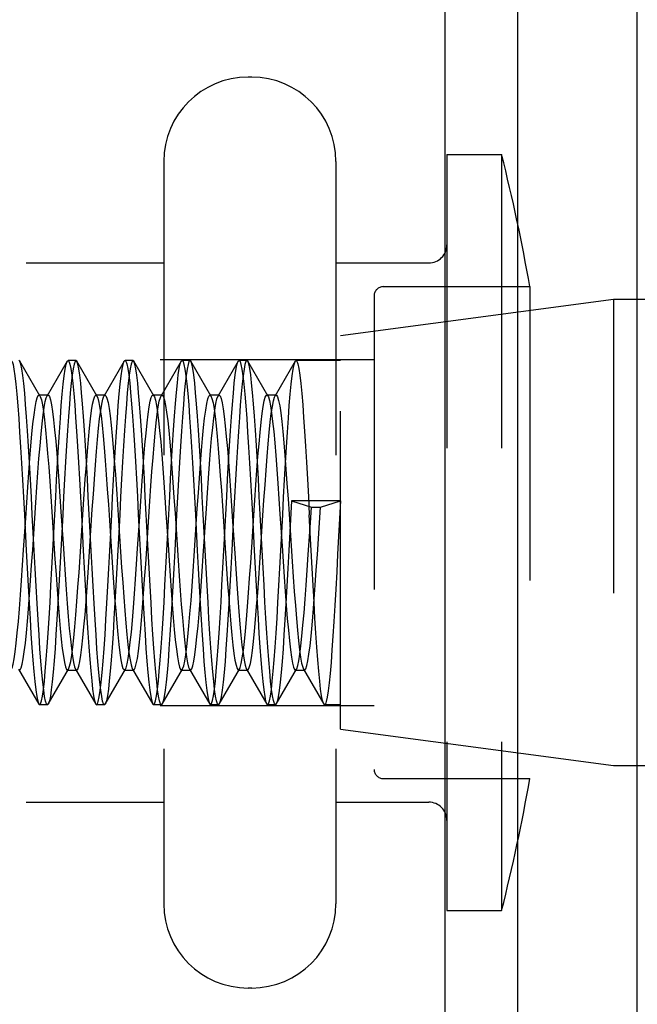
# Model space of a CAD drawing. Header units: inches. Extents: x 0 to 29.3, y 0 to 19.
# Tile 5 of 67: x 4.431 to 4.771, y 2.834 to 3.375. Entities that reach past the tile are written whole.
import ezdxf

# ---------------------------------------------------------------- set-up
doc = ezdxf.new("R2010")
doc.units = ezdxf.units.IN
doc.header["$LTSCALE"] = 1.612069
doc.header["$MEASUREMENT"] = 0
doc.linetypes.add('HIDDEN', pattern=[0.2, 0.1, -0.1])
doc.layers.get('0').update_dxf_attribs({"linetype": 'CONTINUOUS'})
doc.layers.add('02___PRT_ALL_AXES', color=7, linetype='CONTINUOUS')
doc.layers.add('DEFAULT_2', color=8, linetype='HIDDEN')

msp = doc.modelspace()

# ---------------------------------------------------------------- linework, layer by layer
at = {"color": 7, "linetype": 'Continuous'}
for p, q in [((4.70506, 1.5561), (4.70506, 8.13037)), ((4.77064, 1.57022), (4.77064, 8.11625)), ((4.66512, 2.18595), (4.66512, 7.50052))]:
    msp.add_line(p, q, dxfattribs=at)
at = {"layer": '02___PRT_ALL_AXES', "color": 8, "linetype": 'HIDDEN'}
for p, q in [((4.75762, 3.22123), (4.60762, 3.20123)), ((5.13562, 3.22123), (4.75762, 3.22123)), ((4.75762, 3.22123), (4.75762, 2.96523)), ((4.60762, 2.98524), (4.60762, 3.20123)), ((4.46238, 3.18773), (4.45802, 3.18773)), ((4.49368, 3.18773), (4.48932, 3.18773)), ((4.52498, 3.18773), (4.52062, 3.18773)), ((4.55628, 3.18773), (4.55192, 3.18773)), ((4.60762, 3.18773), (4.58322, 3.18773)), ((4.44673, 2.99873), (4.44237, 2.99873)), ((4.47803, 2.99873), (4.47367, 2.99873)), ((4.50933, 2.99873), (4.50497, 2.99873)), ((4.54063, 2.99873), (4.53627, 2.99873)), ((4.57193, 2.99873), (4.56757, 2.99873)), ((4.60762, 2.99873), (4.59887, 2.99873)), ((4.75762, 2.96523), (4.60762, 2.98523)), ((5.13562, 2.96523), (4.75762, 2.96523))]:
    msp.add_line(p, q, dxfattribs=at)
at = {"layer": 'DEFAULT_2', "color": 8, "linetype": 'HIDDEN'}
for p, q in [((4.55887, 3.34323), (4.55687, 3.34323)), ((4.51062, 3.29698), (4.51062, 2.88948)), ((4.60512, 3.29698), (4.60512, 2.88948)), ((4.66612, 3.30073), (4.69612, 3.30073)), ((4.66612, 3.30073), (4.66612, 2.88573)), ((4.69612, 3.30073), (4.69612, 2.88573)), ((4.11262, 3.24123), (4.51062, 3.24123)), ((4.60512, 3.24123), (4.65612, 3.24123)), ((4.63112, 3.22823), (4.71163, 3.22823)), ((4.71163, 3.22823), (4.71163, 2.95823)), ((4.62612, 3.22323), (4.62612, 2.96323)), ((4.18612, 3.18823), (4.62612, 3.18823)), ((4.43154, 3.18734), (4.43108, 3.18773)), ((4.44262, 3.16825), (4.43154, 3.18734)), ((4.45757, 3.18734), (4.44649, 3.16825)), ((4.45757, 3.18734), (4.45802, 3.18773)), ((4.46284, 3.18734), (4.46238, 3.18773)), ((4.47392, 3.16825), (4.46284, 3.18734)), ((4.48887, 3.18734), (4.47779, 3.16825)), ((4.49414, 3.18734), (4.49368, 3.18773)), ((4.50522, 3.16825), (4.49414, 3.18734)), ((4.52017, 3.18734), (4.50909, 3.16825)), ((4.52017, 3.18734), (4.52062, 3.18773)), ((4.52544, 3.18734), (4.52498, 3.18773)), ((4.53652, 3.16825), (4.52544, 3.18734)), ((4.55147, 3.18734), (4.54039, 3.16825)), ((4.55147, 3.18734), (4.55192, 3.18773)), ((4.55674, 3.18734), (4.55628, 3.18773)), ((4.56782, 3.16825), (4.55674, 3.18734)), ((4.58277, 3.18734), (4.57169, 3.16825)), ((4.58277, 3.18734), (4.58322, 3.18773)), ((4.60762, 2.99874), (4.60762, 3.18773)), ((4.44705, 3.16873), (4.44205, 3.16873)), ((4.47835, 3.16873), (4.47335, 3.16873)), ((4.50965, 3.16873), (4.50465, 3.16873)), ((4.54095, 3.16873), (4.53595, 3.16873)), ((4.53595, 3.16873), (4.53652, 3.16825)), ((4.54039, 3.16825), (4.54095, 3.16873)), ((4.57225, 3.16873), (4.56725, 3.16873)), ((4.58068, 3.11068), (4.57924, 3.08336)), ((4.60762, 3.11068), (4.58068, 3.11068)), ((4.58068, 3.11068), (4.59165, 3.10717)), ((4.59665, 3.10717), (4.60762, 3.11068)), ((4.60762, 3.11068), (4.60607, 3.08137)), ((4.59108, 3.09854), (4.59165, 3.10717)), ((4.59165, 3.10717), (4.59665, 3.10717)), ((4.59608, 3.09854), (4.59665, 3.10717)), ((4.43084, 3.01822), (4.44192, 2.99913)), ((4.44719, 2.99913), (4.45827, 3.01822)), ((4.4577, 3.01773), (4.45827, 3.01822)), ((4.4577, 3.01773), (4.4627, 3.01773)), ((4.46214, 3.01822), (4.4627, 3.01773)), ((4.46214, 3.01822), (4.47322, 2.99913)), ((4.47849, 2.99913), (4.48957, 3.01822)), ((4.489, 3.01773), (4.494, 3.01773)), ((4.49344, 3.01822), (4.50452, 2.99913)), ((4.50979, 2.99913), (4.52087, 3.01822)), ((4.5203, 3.01773), (4.5253, 3.01773)), ((4.52474, 3.01822), (4.53582, 2.99913)), ((4.54109, 2.99913), (4.55217, 3.01822)), ((4.5516, 3.01773), (4.5566, 3.01773)), ((4.55604, 3.01822), (4.56712, 2.99913)), ((4.57239, 2.99913), (4.58347, 3.01822)), ((4.5829, 3.01773), (4.5879, 3.01773)), ((4.58734, 3.01822), (4.59842, 2.99913)), ((4.18612, 2.99823), (4.62612, 2.99823)), ((4.44192, 2.99913), (4.44237, 2.99873)), ((4.44719, 2.99913), (4.44673, 2.99873)), ((4.47849, 2.99913), (4.47803, 2.99873)), ((4.50452, 2.99913), (4.50497, 2.99873)), ((4.50979, 2.99913), (4.50933, 2.99873)), ((4.53582, 2.99913), (4.53627, 2.99873)), ((4.54109, 2.99913), (4.54063, 2.99873)), ((4.56712, 2.99913), (4.56757, 2.99873)), ((4.57239, 2.99913), (4.57193, 2.99873)), ((4.63112, 2.95823), (4.71163, 2.95823)), ((4.11262, 2.94523), (4.51062, 2.94523)), ((4.60512, 2.94523), (4.65612, 2.94523)), ((4.66612, 2.88573), (4.69612, 2.88573)), ((4.55887, 2.84323), (4.55687, 2.84323))]:
    msp.add_line(p, q, dxfattribs=at)
for points in [[(4.42672, 3.18773), (4.42678, 3.18773), (4.42729, 3.18712), (4.42781, 3.1855), (4.42833, 3.18288), (4.42885, 3.17924), (4.42937, 3.17464), (4.4299, 3.16917), (4.43042, 3.16288), (4.43093, 3.1559), (4.43145, 3.14827), (4.43196, 3.14004), (4.43248, 3.13131), (4.433, 3.12216), (4.43351, 3.11269), (4.43403, 3.10301), (4.43507, 3.08341)], [(4.43943, 3.08337), (4.43839, 3.103), (4.43787, 3.11275), (4.43734, 3.1224), (4.43681, 3.13177), (4.43629, 3.1407), (4.43576, 3.14906), (4.43524, 3.15669), (4.43472, 3.16359), (4.43421, 3.16974), (4.43369, 3.17507), (4.43318, 3.17951), (4.43266, 3.18304), (4.43214, 3.18561), (4.43162, 3.18718), (4.43154, 3.18734)], [(4.45071, 3.10303), (4.45123, 3.11275), (4.45175, 3.12228), (4.45227, 3.13149), (4.45279, 3.1402), (4.4533, 3.14839), (4.45381, 3.15599), (4.45433, 3.16296), (4.45485, 3.16925), (4.45538, 3.17474), (4.45591, 3.17935), (4.45644, 3.18299), (4.45696, 3.1856), (4.45748, 3.18718), (4.45757, 3.18734)], [(4.46238, 3.18773), (4.46186, 3.18722), (4.46134, 3.18568), (4.46082, 3.18313), (4.4603, 3.17962), (4.45979, 3.17519), (4.45927, 3.1699), (4.45876, 3.1638), (4.45824, 3.15693), (4.45772, 3.14932), (4.45719, 3.14097), (4.45666, 3.13202), (4.45613, 3.1226), (4.4556, 3.11289), (4.45508, 3.10307), (4.45404, 3.08343)], [(4.45802, 3.18773), (4.45851, 3.18728), (4.45904, 3.18577), (4.45957, 3.18322), (4.4601, 3.17962), (4.46063, 3.17504), (4.46116, 3.16957), (4.46169, 3.16331), (4.4622, 3.1564), (4.46271, 3.14884), (4.46323, 3.1406), (4.46375, 3.13179), (4.46428, 3.12248), (4.46481, 3.11284), (4.46533, 3.10307)], [(4.46969, 3.1031), (4.46916, 3.11294), (4.46863, 3.12268), (4.4681, 3.1321), (4.46756, 3.14106), (4.46704, 3.14941), (4.46652, 3.15701), (4.466, 3.16387), (4.46549, 3.16996), (4.46497, 3.17524), (4.46446, 3.17967), (4.46394, 3.18317), (4.46341, 3.18571), (4.46289, 3.18724), (4.46284, 3.18734)], [(4.48201, 3.103), (4.48253, 3.11266), (4.48304, 3.12213), (4.48356, 3.13131), (4.48408, 3.14014), (4.48461, 3.14847), (4.48512, 3.15612), (4.48564, 3.16309), (4.48616, 3.16934), (4.48668, 3.17477), (4.4872, 3.1793), (4.48772, 3.18289), (4.48824, 3.1855), (4.48875, 3.18712), (4.48887, 3.18734)], [(4.49368, 3.18773), (4.49316, 3.18722), (4.49264, 3.18568), (4.49212, 3.18312), (4.4916, 3.17961), (4.49109, 3.17518), (4.49057, 3.16989), (4.49006, 3.16378), (4.48954, 3.15691), (4.48902, 3.1493), (4.48849, 3.14094), (4.48796, 3.13199), (4.48743, 3.12258), (4.4869, 3.11287), (4.48638, 3.10306), (4.48534, 3.08352)], [(4.48887, 3.18734), (4.48927, 3.18773), (4.48932, 3.18773)], [(4.48932, 3.18773), (4.48978, 3.18733), (4.49031, 3.18589), (4.49084, 3.1834), (4.49137, 3.17989), (4.49189, 3.17542), (4.49241, 3.1701), (4.49293, 3.16398), (4.49345, 3.15711), (4.49397, 3.14952), (4.4945, 3.14115), (4.49503, 3.13219), (4.49556, 3.12274), (4.4961, 3.11298), (4.49662, 3.10312)], [(4.50099, 3.1031), (4.50046, 3.11294), (4.49993, 3.12268), (4.4994, 3.13211), (4.49886, 3.14106), (4.49834, 3.14941), (4.49782, 3.15701), (4.4973, 3.16387), (4.49679, 3.16996), (4.49627, 3.17524), (4.49575, 3.17967), (4.49523, 3.18318), (4.49471, 3.18572), (4.49419, 3.18724), (4.49414, 3.18734)], [(4.51229, 3.08355), (4.51332, 3.10312), (4.51385, 3.11299), (4.51438, 3.12275), (4.51491, 3.13221), (4.51545, 3.14118), (4.51598, 3.14955), (4.5165, 3.15715), (4.51701, 3.16402), (4.51753, 3.17011), (4.51805, 3.17539), (4.51857, 3.17984), (4.5191, 3.18334), (4.51962, 3.18584), (4.52017, 3.18734)], [(4.52498, 3.18773), (4.52444, 3.18717), (4.52392, 3.18559), (4.5234, 3.18301), (4.52288, 3.17948), (4.52237, 3.17503), (4.52185, 3.16969), (4.52134, 3.16352), (4.52082, 3.15661), (4.5203, 3.14897), (4.51977, 3.14062), (4.51925, 3.13169), (4.51872, 3.12234), (4.51819, 3.11271), (4.51767, 3.10298)], [(4.52062, 3.18773), (4.52118, 3.18714), (4.5217, 3.18554), (4.52222, 3.18293), (4.52273, 3.17937), (4.52325, 3.17489), (4.52377, 3.1695), (4.52429, 3.16328), (4.5248, 3.15633), (4.52532, 3.14868), (4.52585, 3.14033), (4.52637, 3.13145), (4.52689, 3.12219), (4.52741, 3.11266), (4.52793, 3.10298), (4.52897, 3.08336)], [(4.53229, 3.10311), (4.53176, 3.11296), (4.53123, 3.12271), (4.53069, 3.13215), (4.53016, 3.14111), (4.52963, 3.14947), (4.52911, 3.15707), (4.5286, 3.16393), (4.52808, 3.17002), (4.52757, 3.1753), (4.52704, 3.17976), (4.52652, 3.18328), (4.52599, 3.18579), (4.52544, 3.18734)], [(4.54358, 3.08347), (4.54462, 3.10308), (4.54514, 3.11289), (4.54567, 3.12259), (4.5462, 3.13196), (4.54673, 3.14085), (4.54725, 3.14915), (4.54777, 3.15672), (4.54828, 3.16361), (4.54881, 3.16984), (4.54933, 3.17527), (4.54987, 3.17981), (4.5504, 3.18336), (4.55093, 3.18587), (4.55147, 3.18734)], [(4.55628, 3.18773), (4.55572, 3.18713), (4.5552, 3.18552), (4.55468, 3.18292), (4.55417, 3.17936), (4.55365, 3.17487), (4.55313, 3.16948), (4.55262, 3.16327), (4.5521, 3.15632), (4.55158, 3.14867), (4.55106, 3.14033), (4.55053, 3.13144), (4.55001, 3.12217), (4.54949, 3.11263), (4.54897, 3.10295)], [(4.55192, 3.18773), (4.55249, 3.18713), (4.553, 3.18552), (4.55352, 3.1829), (4.55405, 3.17927), (4.55457, 3.17466), (4.5551, 3.16918), (4.55562, 3.1629), (4.55613, 3.15592), (4.55665, 3.1483), (4.55716, 3.14008), (4.55768, 3.13135), (4.5582, 3.12219), (4.55871, 3.11271), (4.55923, 3.10302), (4.56026, 3.08342)], [(4.56359, 3.10311), (4.56306, 3.11296), (4.56253, 3.12271), (4.56199, 3.13215), (4.56146, 3.14111), (4.56093, 3.14946), (4.56041, 3.15706), (4.5599, 3.16393), (4.55938, 3.17005), (4.55886, 3.17537), (4.55833, 3.17985), (4.5578, 3.18337), (4.55727, 3.18586), (4.55674, 3.18734)], [(4.57591, 3.10303), (4.57643, 3.11274), (4.57695, 3.12226), (4.57747, 3.13145), (4.57799, 3.14016), (4.5785, 3.14836), (4.57901, 3.15597), (4.57953, 3.16294), (4.58005, 3.16923), (4.58058, 3.17472), (4.5811, 3.17933), (4.58163, 3.18297), (4.58216, 3.18558), (4.58267, 3.18717), (4.58277, 3.18734)], [(4.58322, 3.18773), (4.5837, 3.18729), (4.58423, 3.1858), (4.58476, 3.18326), (4.58529, 3.17968), (4.58583, 3.17511), (4.58635, 3.16965), (4.58688, 3.1634), (4.58739, 3.1565), (4.58791, 3.14894), (4.58843, 3.14068), (4.58895, 3.13185), (4.58948, 3.12252), (4.59, 3.11286), (4.59053, 3.10307)], [(4.43476, 3.10123), (4.43533, 3.10982), (4.4359, 3.11819), (4.43648, 3.12622), (4.43705, 3.13382), (4.43763, 3.14088), (4.4382, 3.14731), (4.43878, 3.15301), (4.43935, 3.15792), (4.43993, 3.16197), (4.4405, 3.16511), (4.44108, 3.16729), (4.44165, 3.16849), (4.44205, 3.16873)], [(4.43976, 3.10123), (4.44033, 3.10982), (4.4409, 3.11819), (4.44148, 3.12622), (4.44205, 3.13382), (4.44263, 3.14088), (4.4432, 3.14731), (4.44378, 3.15301), (4.44435, 3.15792), (4.44493, 3.16197), (4.4455, 3.16511), (4.44608, 3.16729), (4.44649, 3.16825)], [(4.44205, 3.16873), (4.44223, 3.16869), (4.44262, 3.16825)], [(4.44262, 3.16825), (4.4428, 3.16788), (4.44338, 3.16608), (4.44395, 3.16332), (4.44453, 3.15962), (4.4451, 3.15504), (4.44567, 3.14963), (4.44625, 3.14348), (4.44682, 3.13666), (4.4474, 3.12926), (4.44797, 3.12138), (4.44855, 3.11313), (4.44912, 3.10461)], [(4.44649, 3.16825), (4.44665, 3.16849), (4.44705, 3.16873)], [(4.44705, 3.16873), (4.44723, 3.16869), (4.4478, 3.16788), (4.44838, 3.16608), (4.44895, 3.16332), (4.44953, 3.15962), (4.4501, 3.15504), (4.45067, 3.14963), (4.45125, 3.14348), (4.45182, 3.13666), (4.4524, 3.12926), (4.45297, 3.12138), (4.45355, 3.11313), (4.45412, 3.10461)], [(4.46636, 3.10587), (4.46694, 3.11435), (4.46751, 3.12256), (4.46809, 3.13037), (4.46866, 3.13769), (4.46924, 3.14442), (4.46981, 3.15047), (4.47039, 3.15576), (4.47096, 3.16021), (4.47154, 3.16378), (4.47211, 3.16641), (4.47269, 3.16806), (4.47326, 3.16872), (4.47335, 3.16873)], [(4.47136, 3.10587), (4.47194, 3.11435), (4.47251, 3.12256), (4.47309, 3.13037), (4.47366, 3.13769), (4.47424, 3.14442), (4.47481, 3.15047), (4.47539, 3.15576), (4.47596, 3.16021), (4.47654, 3.16378), (4.47711, 3.16641), (4.47769, 3.16806), (4.47779, 3.16825)], [(4.47335, 3.16873), (4.47384, 3.16838), (4.47392, 3.16825)], [(4.47392, 3.16825), (4.47441, 3.16704), (4.47499, 3.16471), (4.47556, 3.16144), (4.47613, 3.15726), (4.47671, 3.15223), (4.47728, 3.14641), (4.47786, 3.13989), (4.47843, 3.13274), (4.47901, 3.12507), (4.47958, 3.11698), (4.48016, 3.10857), (4.48073, 3.09996), (4.48188, 3.08259)], [(4.47779, 3.16825), (4.47826, 3.16872), (4.47835, 3.16873)], [(4.47835, 3.16873), (4.47884, 3.16838), (4.47941, 3.16704), (4.47999, 3.16471), (4.48056, 3.16144), (4.48113, 3.15726), (4.48171, 3.15223), (4.48228, 3.14641), (4.48286, 3.13989), (4.48343, 3.13274), (4.48401, 3.12507), (4.48458, 3.11698), (4.48516, 3.10857), (4.48573, 3.09996), (4.48688, 3.08259)], [(4.4974, 3.10189), (4.49797, 3.11046), (4.49855, 3.11881), (4.49912, 3.12682), (4.4997, 3.13438), (4.50027, 3.14139), (4.50085, 3.14777), (4.50142, 3.15341), (4.502, 3.15826), (4.50257, 3.16225), (4.50315, 3.16531), (4.50372, 3.16742), (4.5043, 3.16854), (4.50465, 3.16873)], [(4.5024, 3.10189), (4.50297, 3.11046), (4.50355, 3.11881), (4.50412, 3.12682), (4.5047, 3.13438), (4.50527, 3.14139), (4.50585, 3.14777), (4.50642, 3.15341), (4.507, 3.15826), (4.50757, 3.16225), (4.50815, 3.16531), (4.50872, 3.16742), (4.50909, 3.16825)], [(4.50465, 3.16873), (4.50487, 3.16866), (4.50522, 3.16825)], [(4.50522, 3.16825), (4.50544, 3.16778), (4.50602, 3.16591), (4.50659, 3.16307), (4.50717, 3.1593), (4.50774, 3.15465), (4.50832, 3.14919), (4.50889, 3.14298), (4.50947, 3.13611), (4.51004, 3.12868), (4.51062, 3.12077), (4.51119, 3.11249), (4.51177, 3.10396)], [(4.50909, 3.16825), (4.5093, 3.16854), (4.50965, 3.16873)], [(4.50965, 3.16873), (4.50987, 3.16866), (4.51044, 3.16778), (4.51102, 3.16591), (4.51159, 3.16307), (4.51217, 3.1593), (4.51274, 3.15465), (4.51332, 3.14919), (4.51389, 3.14298), (4.51447, 3.13611), (4.51504, 3.12868), (4.51562, 3.12077), (4.51619, 3.11249), (4.51677, 3.10396)], [(4.52728, 3.08052), (4.52901, 3.10652), (4.52958, 3.11499), (4.53016, 3.12317), (4.53073, 3.13095), (4.53131, 3.13823), (4.53188, 3.14491), (4.53246, 3.1509), (4.53303, 3.15613), (4.53361, 3.16052), (4.53418, 3.16401), (4.53476, 3.16657), (4.53533, 3.16815), (4.53595, 3.16873)], [(4.53228, 3.08052), (4.53401, 3.10652), (4.53458, 3.11499), (4.53516, 3.12317), (4.53573, 3.13095), (4.53631, 3.13823), (4.53688, 3.14491), (4.53746, 3.1509), (4.53803, 3.15613), (4.53861, 3.16052), (4.53918, 3.16401), (4.53976, 3.16657), (4.54039, 3.16825)], [(4.53652, 3.16825), (4.53705, 3.16689), (4.53763, 3.1645), (4.5382, 3.16115), (4.53878, 3.1569), (4.53935, 3.15181), (4.53993, 3.14594), (4.5405, 3.13936), (4.54108, 3.13218), (4.54165, 3.12447), (4.54223, 3.11635), (4.5428, 3.10793), (4.54338, 3.0993), (4.54453, 3.08193)], [(4.54095, 3.16873), (4.54148, 3.16831), (4.54205, 3.16689), (4.54263, 3.1645), (4.5432, 3.16115), (4.54378, 3.1569), (4.54435, 3.15181), (4.54493, 3.14594), (4.5455, 3.13936), (4.54608, 3.13218), (4.54665, 3.12447), (4.54723, 3.11635), (4.5478, 3.10793), (4.54838, 3.0993), (4.54953, 3.08193)], [(4.55889, 3.08516), (4.56004, 3.10254), (4.56062, 3.11111), (4.56119, 3.11943), (4.56177, 3.12741), (4.56234, 3.13493), (4.56292, 3.1419), (4.56349, 3.14822), (4.56407, 3.15381), (4.56464, 3.1586), (4.56522, 3.16251), (4.56579, 3.16551), (4.56636, 3.16754), (4.56694, 3.16859), (4.56725, 3.16873)], [(4.56389, 3.08516), (4.56504, 3.10254), (4.56562, 3.11111), (4.56619, 3.11943), (4.56677, 3.12741), (4.56734, 3.13493), (4.56792, 3.1419), (4.56849, 3.14822), (4.56907, 3.15381), (4.56964, 3.1586), (4.57022, 3.16251), (4.57079, 3.16551), (4.57136, 3.16754), (4.57169, 3.16825)], [(4.56725, 3.16873), (4.56751, 3.16863), (4.56782, 3.16825)], [(4.56782, 3.16825), (4.56809, 3.16767), (4.56866, 3.16572), (4.56924, 3.16281), (4.56981, 3.15898), (4.57039, 3.15427), (4.57096, 3.14874), (4.57154, 3.14248), (4.57211, 3.13557), (4.57269, 3.12809), (4.57326, 3.12015), (4.57384, 3.11185), (4.57441, 3.1033)], [(4.57169, 3.16825), (4.57194, 3.16859), (4.57225, 3.16873)], [(4.57225, 3.16873), (4.57251, 3.16863), (4.57309, 3.16767), (4.57366, 3.16572), (4.57424, 3.16281), (4.57481, 3.15898), (4.57539, 3.15427), (4.57596, 3.14874), (4.57654, 3.14248), (4.57711, 3.13557), (4.57769, 3.12809), (4.57826, 3.12015), (4.57884, 3.11185), (4.57941, 3.1033)], [(4.44237, 2.99873), (4.4429, 2.99927), (4.44343, 3.00084), (4.44395, 3.00345), (4.44448, 3.00709), (4.44501, 3.01171), (4.44554, 3.0172), (4.44606, 3.02349), (4.44658, 3.03045), (4.44709, 3.03804), (4.4476, 3.04623), (4.44812, 3.05495), (4.44864, 3.06416), (4.44916, 3.07371), (4.44968, 3.08343), (4.45071, 3.10303)], [(4.44912, 3.10461), (4.45027, 3.08724), (4.45085, 3.07862), (4.45142, 3.07019), (4.452, 3.06207), (4.45257, 3.05436), (4.45315, 3.04717), (4.45372, 3.04059), (4.4543, 3.03471), (4.45487, 3.02961), (4.45544, 3.02535), (4.45602, 3.022), (4.45659, 3.01959), (4.45717, 3.01817), (4.4577, 3.01773)], [(4.45412, 3.10461), (4.45527, 3.08724), (4.45585, 3.07862), (4.45642, 3.07019), (4.457, 3.06207), (4.45757, 3.05436), (4.45815, 3.04717), (4.45872, 3.04059), (4.4593, 3.03471), (4.45987, 3.02961), (4.46044, 3.02535), (4.46102, 3.022), (4.46159, 3.01959), (4.46214, 3.01822)], [(4.45827, 3.01822), (4.45889, 3.01988), (4.45947, 3.02243), (4.46004, 3.02592), (4.46062, 3.0303), (4.46119, 3.03552), (4.46177, 3.04151), (4.46234, 3.04818), (4.46292, 3.05545), (4.46349, 3.06323), (4.46407, 3.0714), (4.46464, 3.07987), (4.46636, 3.10587)], [(4.4627, 3.01773), (4.46332, 3.01831), (4.46389, 3.01988), (4.46447, 3.02243), (4.46504, 3.02592), (4.46562, 3.0303), (4.46619, 3.03552), (4.46677, 3.04151), (4.46734, 3.04818), (4.46792, 3.05545), (4.46849, 3.06323), (4.46907, 3.0714), (4.46964, 3.07987), (4.47136, 3.10587)], [(4.46533, 3.10307), (4.46636, 3.08346), (4.46688, 3.0738), (4.46739, 3.06435), (4.46791, 3.05521), (4.46843, 3.04646), (4.46894, 3.03821), (4.46946, 3.03058), (4.46997, 3.0236), (4.47049, 3.01732), (4.47102, 3.01185), (4.47154, 3.00726), (4.47206, 3.00362), (4.47258, 3.001), (4.47309, 2.99937), (4.47322, 2.99913)], [(4.47803, 2.99873), (4.47754, 2.99919), (4.47702, 3.00067), (4.4765, 3.00317), (4.47598, 3.00665), (4.47546, 3.01106), (4.47494, 3.01636), (4.47442, 3.02248), (4.4739, 3.02938), (4.47338, 3.03702), (4.47285, 3.0454), (4.47232, 3.05438), (4.47178, 3.06382), (4.47125, 3.07356), (4.47073, 3.08339), (4.46969, 3.1031)], [(4.47367, 2.99873), (4.47412, 2.99912), (4.47465, 3.00055), (4.47518, 3.00303), (4.47571, 3.00655), (4.47624, 3.01106), (4.47677, 3.01646), (4.4773, 3.02267), (4.47781, 3.02956), (4.47833, 3.03714), (4.47886, 3.04548), (4.47939, 3.05441), (4.47992, 3.06382), (4.48045, 3.07355), (4.48098, 3.08338), (4.48201, 3.103)], [(4.49662, 3.10312), (4.49766, 3.08343), (4.49819, 3.07366), (4.49871, 3.06401), (4.49924, 3.05465), (4.49977, 3.0457), (4.5003, 3.03731), (4.50082, 3.02964), (4.50134, 3.02269), (4.50187, 3.0165), (4.50239, 3.01116), (4.50291, 3.00673), (4.50343, 3.00323), (4.50395, 3.00071), (4.50452, 2.99913)], [(4.50933, 2.99873), (4.5088, 2.99928), (4.50828, 3.00084), (4.50776, 3.00341), (4.50724, 3.00693), (4.50673, 3.01136), (4.50621, 3.01668), (4.5057, 3.02282), (4.50518, 3.02971), (4.50466, 3.03734), (4.50413, 3.04569), (4.5036, 3.05463), (4.50307, 3.06402), (4.50255, 3.07369), (4.50202, 3.08346), (4.50099, 3.1031)], [(4.51767, 3.10298), (4.51664, 3.08336), (4.51611, 3.07351), (4.51558, 3.06377), (4.51504, 3.05434), (4.51451, 3.04538), (4.51398, 3.03702), (4.51346, 3.02942), (4.51295, 3.02256), (4.51243, 3.01648), (4.51192, 3.0112), (4.5114, 3.00675), (4.51088, 3.00324), (4.51035, 3.00071), (4.50979, 2.99913)], [(4.51177, 3.10396), (4.51292, 3.08658), (4.51349, 3.07797), (4.51407, 3.06956), (4.51464, 3.06147), (4.51522, 3.05379), (4.51579, 3.04664), (4.51636, 3.04012), (4.51694, 3.03429), (4.51751, 3.02925), (4.51809, 3.02506), (4.51866, 3.02178), (4.51924, 3.01945), (4.51981, 3.0181), (4.5203, 3.01773)], [(4.51677, 3.10396), (4.51792, 3.08658), (4.51849, 3.07797), (4.51907, 3.06956), (4.51964, 3.06147), (4.52022, 3.05379), (4.52079, 3.04664), (4.52136, 3.04012), (4.52194, 3.03429), (4.52251, 3.02925), (4.52309, 3.02506), (4.52366, 3.02178), (4.52424, 3.01945), (4.52474, 3.01822)], [(4.54063, 2.99873), (4.54008, 2.99932), (4.53956, 3.00092), (4.53904, 3.00351), (4.53853, 3.00705), (4.53801, 3.01152), (4.53749, 3.01688), (4.53698, 3.02308), (4.53646, 3.03001), (4.53594, 3.03765), (4.53541, 3.046), (4.53489, 3.05491), (4.53436, 3.06422), (4.53384, 3.07381), (4.53332, 3.08351), (4.53229, 3.10311)], [(4.54897, 3.10295), (4.54794, 3.08336), (4.54741, 3.0735), (4.54688, 3.06375), (4.54634, 3.05432), (4.54581, 3.04535), (4.54528, 3.037), (4.54476, 3.0294), (4.54425, 3.02253), (4.54373, 3.01643), (4.54321, 3.01113), (4.54269, 3.00666), (4.54216, 3.00314), (4.54163, 3.00064), (4.54109, 2.99913)], [(4.57193, 2.99873), (4.57187, 2.99874), (4.57136, 2.99936), (4.57084, 3.00098), (4.57033, 3.00359), (4.56981, 3.00717), (4.56929, 3.01169), (4.56877, 3.0171), (4.56826, 3.02333), (4.56774, 3.03029), (4.56722, 3.03794), (4.5667, 3.04627), (4.56617, 3.05513), (4.56565, 3.06435), (4.56514, 3.07385), (4.56462, 3.08351), (4.56359, 3.10311)], [(4.56757, 2.99873), (4.5681, 2.99926), (4.56862, 3.00082), (4.56915, 3.00343), (4.56968, 3.00707), (4.57021, 3.01168), (4.57074, 3.01718), (4.57126, 3.02346), (4.57177, 3.03042), (4.57229, 3.038), (4.5728, 3.04619), (4.57332, 3.05492), (4.57384, 3.06414), (4.57436, 3.07371), (4.57488, 3.08343), (4.57591, 3.10303)], [(4.57441, 3.1033), (4.57556, 3.08593), (4.57613, 3.07732), (4.57671, 3.06893), (4.57728, 3.06087), (4.57786, 3.05323), (4.57843, 3.04613), (4.57901, 3.03965), (4.57958, 3.03388), (4.58016, 3.0289), (4.58073, 3.02478), (4.58131, 3.02157), (4.58188, 3.01931), (4.58246, 3.01804), (4.5829, 3.01773)], [(4.57941, 3.1033), (4.58056, 3.08593), (4.58113, 3.07732), (4.58171, 3.06893), (4.58228, 3.06087), (4.58286, 3.05323), (4.58343, 3.04613), (4.58401, 3.03965), (4.58458, 3.03388), (4.58516, 3.0289), (4.58573, 3.02478), (4.58631, 3.02157), (4.58688, 3.01931), (4.58734, 3.01822)], [(4.59842, 2.99913), (4.5983, 2.99936), (4.59778, 3.00099), (4.59726, 3.00362), (4.59674, 3.00722), (4.59623, 3.01175), (4.59571, 3.01715), (4.59519, 3.02338), (4.59467, 3.03037), (4.59415, 3.03803), (4.59364, 3.04629), (4.59312, 3.05505), (4.5926, 3.06423), (4.59208, 3.07372), (4.59156, 3.08343), (4.59053, 3.10307)], [(4.42697, 3.01822), (4.42728, 3.01892), (4.42786, 3.02094), (4.42843, 3.02393), (4.42901, 3.02783), (4.42958, 3.03261), (4.43016, 3.03819), (4.43073, 3.04451), (4.43131, 3.05147), (4.43188, 3.05899), (4.43246, 3.06696), (4.43303, 3.07529), (4.43361, 3.08385), (4.43476, 3.10123)], [(4.4314, 3.01773), (4.43171, 3.01788), (4.43228, 3.01892), (4.43286, 3.02094), (4.43343, 3.02393), (4.43401, 3.02783), (4.43458, 3.03261), (4.43516, 3.03819), (4.43573, 3.04451), (4.43631, 3.05147), (4.43688, 3.05899), (4.43746, 3.06696), (4.43803, 3.07529), (4.43861, 3.08385), (4.43976, 3.10123)], [(4.49165, 3.02817), (4.49223, 3.03301), (4.4928, 3.03865), (4.49338, 3.04502), (4.49395, 3.05203), (4.49453, 3.05958), (4.4951, 3.06759), (4.49567, 3.07593), (4.49625, 3.0845), (4.4974, 3.10189)], [(4.49665, 3.02817), (4.49723, 3.03301), (4.4978, 3.03865), (4.49838, 3.04502), (4.49895, 3.05203), (4.49953, 3.05958), (4.5001, 3.06759), (4.50067, 3.07593), (4.50125, 3.0845), (4.5024, 3.10189)], [(4.58347, 3.01822), (4.58361, 3.01849), (4.58418, 3.02021), (4.58476, 3.0229), (4.58533, 3.02653), (4.5859, 3.03104), (4.58648, 3.03638), (4.58705, 3.04248), (4.58763, 3.04925), (4.5882, 3.05661), (4.58878, 3.06445), (4.58935, 3.07268), (4.58993, 3.08117), (4.59108, 3.09854)], [(4.5879, 3.01773), (4.58803, 3.01776), (4.58861, 3.01849), (4.58918, 3.02021), (4.58976, 3.0229), (4.59033, 3.02653), (4.5909, 3.03104), (4.59148, 3.03638), (4.59205, 3.04248), (4.59263, 3.04925), (4.5932, 3.05661), (4.59378, 3.06445), (4.59435, 3.07268), (4.59493, 3.08117), (4.59608, 3.09854)], [(4.43507, 3.08341), (4.43559, 3.07365), (4.43611, 3.06403), (4.43664, 3.05475), (4.43716, 3.04596), (4.43767, 3.03774), (4.43819, 3.03017), (4.4387, 3.02325), (4.43922, 3.01698), (4.43975, 3.01151), (4.44028, 3.00691), (4.44082, 3.0033), (4.44135, 3.00073), (4.44192, 2.99913)], [(4.44673, 2.99873), (4.44623, 2.99922), (4.44571, 3.00073), (4.44518, 3.00327), (4.44466, 3.00678), (4.44414, 3.01121), (4.44363, 3.01649), (4.44311, 3.02258), (4.4426, 3.02944), (4.44208, 3.03704), (4.44155, 3.0454), (4.44102, 3.05435), (4.44049, 3.06379), (4.43995, 3.07352), (4.43943, 3.08337)], [(4.45404, 3.08343), (4.45352, 3.07364), (4.45299, 3.06395), (4.45246, 3.05454), (4.45193, 3.0456), (4.4514, 3.03725), (4.45088, 3.02963), (4.45036, 3.02275), (4.44985, 3.01663), (4.44933, 3.01133), (4.44882, 3.00689), (4.4483, 3.00337), (4.44778, 3.00081), (4.44726, 2.99926), (4.44719, 2.99913)], [(4.48534, 3.08352), (4.48483, 3.07382), (4.4843, 3.0642), (4.48378, 3.05488), (4.48325, 3.04599), (4.48273, 3.03769), (4.48221, 3.03011), (4.4817, 3.02324), (4.48119, 3.01711), (4.48068, 3.01179)], [(4.48188, 3.08259), (4.48246, 3.07405), (4.48303, 3.06578), (4.48361, 3.05786), (4.48418, 3.05042), (4.48476, 3.04355), (4.48533, 3.03733), (4.4859, 3.03186), (4.48648, 3.02721), (4.48705, 3.02343), (4.48763, 3.02058), (4.4882, 3.0187), (4.48878, 3.01781), (4.489, 3.01773)], [(4.48688, 3.08259), (4.48746, 3.07405), (4.48803, 3.06578), (4.48861, 3.05786), (4.48918, 3.05042), (4.48976, 3.04355), (4.49033, 3.03733), (4.4909, 3.03186), (4.49148, 3.02721), (4.49205, 3.02343), (4.49263, 3.02058), (4.4932, 3.0187), (4.49344, 3.01822)], [(4.50762, 3.01179), (4.50813, 3.01713), (4.50865, 3.02329), (4.50916, 3.03018), (4.50967, 3.03778), (4.5102, 3.0461), (4.51072, 3.05498), (4.51125, 3.06429), (4.51177, 3.07387), (4.51229, 3.08355)], [(4.52897, 3.08336), (4.52949, 3.07351), (4.53003, 3.06376), (4.53056, 3.05432), (4.53109, 3.04536), (4.53162, 3.037), (4.53214, 3.02941), (4.53266, 3.02253), (4.53318, 3.01638), (4.5337, 3.01103), (4.53423, 3.00655), (4.53476, 3.00304), (4.53529, 3.00056), (4.53582, 2.99913)], [(4.53627, 2.99873), (4.53633, 2.99874), (4.53685, 2.99937), (4.53736, 3.00099), (4.53788, 3.00361), (4.5384, 3.00722), (4.53892, 3.01178), (4.53944, 3.01722), (4.53996, 3.02348), (4.54048, 3.03046), (4.54099, 3.03811), (4.54151, 3.04641), (4.54203, 3.05521), (4.54255, 3.06436), (4.54307, 3.07381), (4.54358, 3.08347)], [(4.54453, 3.08193), (4.5451, 3.07341), (4.54567, 3.06516), (4.54625, 3.05728), (4.54682, 3.04988), (4.5474, 3.04305), (4.54797, 3.03689), (4.54855, 3.03148), (4.54912, 3.02689), (4.5497, 3.02318), (4.55027, 3.02041), (4.55085, 3.0186), (4.55142, 3.01778), (4.5516, 3.01773)], [(4.54953, 3.08193), (4.5501, 3.07341), (4.55067, 3.06516), (4.55125, 3.05728), (4.55182, 3.04988), (4.5524, 3.04305), (4.55297, 3.03689), (4.55355, 3.03148), (4.55412, 3.02689), (4.5547, 3.02318), (4.55527, 3.02041), (4.55585, 3.0186), (4.55604, 3.01822)], [(4.55217, 3.01822), (4.55257, 3.01916), (4.55315, 3.02133), (4.55372, 3.02446), (4.5543, 3.02851), (4.55487, 3.03341), (4.55544, 3.03911), (4.55602, 3.04553), (4.55659, 3.05258), (4.55717, 3.06018), (4.55774, 3.06821), (4.55832, 3.07658), (4.55889, 3.08516)], [(4.5566, 3.01773), (4.557, 3.01797), (4.55757, 3.01916), (4.55815, 3.02133), (4.55872, 3.02446), (4.5593, 3.02851), (4.55987, 3.03341), (4.56044, 3.03911), (4.56102, 3.04553), (4.56159, 3.05258), (4.56217, 3.06018), (4.56274, 3.06821), (4.56332, 3.07658), (4.56389, 3.08516)], [(4.56026, 3.08342), (4.56079, 3.07367), (4.56131, 3.06408), (4.56183, 3.05481), (4.56235, 3.04605), (4.56287, 3.03784), (4.56338, 3.03027), (4.56389, 3.02334), (4.56442, 3.01706), (4.56494, 3.01158), (4.56548, 3.00697), (4.56601, 3.00335), (4.56654, 3.00076), (4.56706, 2.99922), (4.56712, 2.99913)], [(4.57924, 3.08336), (4.57871, 3.07351), (4.57818, 3.06377), (4.57764, 3.05434), (4.57711, 3.04538), (4.57658, 3.03703), (4.57607, 3.02944), (4.57555, 3.02256), (4.57503, 3.01641), (4.5745, 3.01106), (4.57398, 3.00657), (4.57344, 3.00306), (4.57292, 3.00057), (4.57239, 2.99913)], [(4.60607, 3.08137), (4.60555, 3.0717), (4.60503, 3.06226), (4.60451, 3.05316), (4.604, 3.04449), (4.60348, 3.03635), (4.60296, 3.02883), (4.60244, 3.022), (4.60192, 3.01594), (4.60141, 3.01071), (4.60089, 3.00638), (4.60037, 3.00298), (4.59985, 3.00056), (4.59933, 2.99914), (4.59887, 2.99873)], [(4.52087, 3.01822), (4.52096, 3.0184), (4.52154, 3.02004), (4.52211, 3.02266), (4.52269, 3.02622), (4.52326, 3.03067), (4.52384, 3.03595), (4.52441, 3.04199), (4.52499, 3.04871), (4.52556, 3.05603), (4.52613, 3.06384), (4.52671, 3.07204), (4.52728, 3.08052)], [(4.5253, 3.01773), (4.52539, 3.01775), (4.52596, 3.0184), (4.52654, 3.02004), (4.52711, 3.02266), (4.52769, 3.02622), (4.52826, 3.03067), (4.52884, 3.03595), (4.52941, 3.04199), (4.52999, 3.04871), (4.53056, 3.05603), (4.53113, 3.06384), (4.53171, 3.07204), (4.53228, 3.08052)], [(4.48957, 3.01822), (4.48993, 3.01903), (4.4905, 3.02113), (4.49108, 3.02419), (4.49165, 3.02817)], [(4.494, 3.01773), (4.49435, 3.01792), (4.49493, 3.01903), (4.4955, 3.02113), (4.49608, 3.02419), (4.49665, 3.02817)], [(4.489, 3.01773), (4.48935, 3.01792), (4.48957, 3.01822)], [(4.49344, 3.01822), (4.49378, 3.01781), (4.494, 3.01773)], [(4.5203, 3.01773), (4.52039, 3.01775), (4.52087, 3.01822)], [(4.52474, 3.01822), (4.52481, 3.0181), (4.5253, 3.01773)], [(4.5516, 3.01773), (4.552, 3.01797), (4.55217, 3.01822)], [(4.55604, 3.01822), (4.55642, 3.01778), (4.5566, 3.01773)], [(4.5829, 3.01773), (4.58303, 3.01776), (4.58347, 3.01822)], [(4.58734, 3.01822), (4.58746, 3.01804), (4.5879, 3.01773)], [(4.48068, 3.01179), (4.48016, 3.00722), (4.47964, 3.00359), (4.47911, 3.00094), (4.47858, 2.99931), (4.47849, 2.99913)], [(4.50497, 2.99873), (4.50552, 2.9993), (4.50604, 3.00092), (4.50657, 3.00357), (4.5071, 3.00721), (4.50762, 3.01179)], [(4.47322, 2.99913), (4.47361, 2.99874), (4.47367, 2.99873)], [(4.59887, 2.99873), (4.59882, 2.99874), (4.59842, 2.99913)]]:
    msp.add_lwpolyline(points, dxfattribs=at)
for centre, radius, start, end in [((4.55687, 3.29698), 0.04625, 90, 180), ((4.55887, 3.29698), 0.04625, 0, 90), ((3.71618, 3.05314), 1.01074, 9.97607, 14.17987), ((4.65612, 3.25123), 0.01, 270, 360), ((4.63112, 3.22323), 0.005, 90, 180), ((4.63112, 2.96323), 0.005, 180, 270), ((3.71618, 3.13333), 1.01074, 345.82013, 350.02393), ((4.65612, 2.93523), 0.01, 0, 90), ((4.55687, 2.88948), 0.04625, 180, 270), ((4.55887, 2.88948), 0.04625, 270, 360)]:
    msp.add_arc(centre, radius, start, end, dxfattribs=at)

doc.saveas('drawing.dxf')
